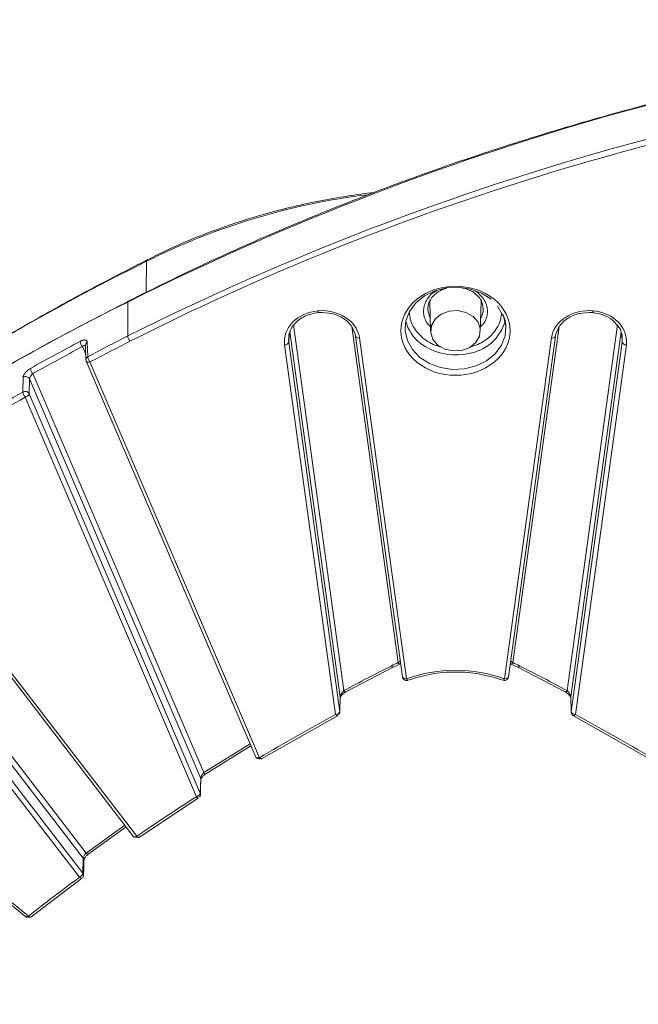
# Model space of a CAD drawing. Header units: millimetres. Extents: x 0 to 420, y 0 to 297.
# Tile 21 of 41: x 297 to 316, y 153 to 183. Entities that reach past the tile are written whole.
import ezdxf

# ---------------------------------------------------------------- set-up
doc = ezdxf.new("R2010")
doc.units = ezdxf.units.MM

msp = doc.modelspace()

# ---------------------------------------------------------------- linework, layer by layer
at = {"color": 8, "linetype": 'Continuous', "lineweight": 15}
for p, q in [((301.07104903, 175.61461387), (301.05591436, 174.68561955)), ((310.94546459, 174.6722124), (310.84031742, 174.73056347)), ((309.49767095, 174.40022843), (309.50385666, 174.38667714)), ((311.03917547, 174.37755404), (311.05495288, 174.41234399)), ((305.44690178, 173.72123369), (306.94969047, 162.83052817)), ((308.56504483, 163.66353194), (307.18447212, 173.66854222)), ((311.98238638, 163.66353086), (313.36295909, 173.66854114)), ((315.10052746, 173.72123745), (313.59773547, 162.83052709)), ((305.30883924, 173.20792297), (305.31548791, 173.42985271)), ((305.33935093, 173.51833015), (306.83977149, 162.64474375)), ((313.70765841, 162.64474805), (315.20808095, 173.51832746)), ((315.23859395, 173.20792351), (315.23194396, 173.42985432)), ((299.15874872, 173.07371505), (299.25842503, 172.84110743)), ((304.15553881, 161.24156636), (302.77317354, 160.38843756)), ((300.42608667, 158.82142153), (299.26750932, 157.99437148))]:
    msp.add_line(p, q, dxfattribs=at)
at = {"color": 7, "linetype": 'Continuous', "lineweight": 15}
for p, q in [((300.51000566, 174.40255337), (300.51000566, 173.39103974)), ((309.50678587, 174.42646286), (309.53385732, 173.53149271)), ((311.01358312, 173.53149055), (311.04057027, 174.4237596)), ((311.04028183, 174.41426623), (311.04864534, 174.42697598)), ((311.52249578, 174.28342955), (311.67777399, 174.0246526)), ((307.29237003, 173.38597634), (308.69259832, 163.23852879)), ((308.81606092, 163.18606482), (307.41619616, 173.33090117)), ((313.13123374, 173.33090224), (311.73136634, 163.18606697)), ((311.85497251, 163.23954294), (313.25506184, 173.38597796)), ((299.30675956, 173.20408977), (299.31815435, 172.77461498)), ((305.18464368, 173.12559482), (306.70325258, 162.12025043)), ((306.82744222, 162.20257482), (305.30883924, 173.20792297)), ((315.23859395, 173.20792351), (313.71998636, 162.20257804)), ((313.84418259, 162.12025043), (315.3627849, 173.1255916)), ((299.26978097, 172.64266715), (304.32401293, 160.84842106)), ((304.43581272, 160.83272414), (299.38597357, 172.61671549)), ((297.38602263, 171.72265813), (297.39728375, 172.16446894)), ((297.57484677, 171.67102054), (297.58608944, 172.11282059)), ((302.68317422, 160.21857421), (297.58608944, 172.11282059)), ((302.77317354, 160.38843756), (297.68171373, 172.26955611)), ((297.45687643, 171.56641054), (302.55425886, 159.67146511)), ((302.67222921, 159.77607511), (297.57484677, 171.67102054)), ((292.76337473, 168.77924848), (300.69650612, 158.47000541)), ((300.78099475, 158.49301274), (292.86374679, 168.78161186)), ((299.26750932, 157.99437148), (291.31900585, 168.32359143)), ((299.1849015, 157.83900959), (291.23198364, 168.17395917)), ((299.17499172, 157.39619861), (291.22183827, 167.7314524)), ((291.11601428, 167.60625587), (299.0691623, 157.27099791)), ((287.03641502, 164.61537811), (297.47670026, 156.09045912)), ((297.55575721, 156.11511938), (287.11547197, 164.64003837)), ((308.41711071, 163.52848972), (308.61166188, 163.62037362)), ((311.90886384, 163.63007755), (311.93191421, 163.62134902)), ((311.93576538, 163.62037147), (312.13031919, 163.52849188)), ((307.0044682, 162.79114458), (308.41711071, 163.52848972)), ((312.13031919, 163.52849188), (313.54296169, 162.79114458)), ((306.83977544, 162.64474913), (306.82744222, 162.20257482)), ((313.71998504, 162.20257912), (313.70765841, 162.64474805)), ((304.4947946, 160.79559035), (306.75843597, 162.08107333)), ((313.78899656, 162.08107118), (316.0526353, 160.79558604)), ((302.83498321, 160.35294378), (304.1804634, 161.18338801)), ((302.68317422, 160.21857421), (302.67222921, 159.77607511)), ((300.84624465, 158.4596569), (302.61644522, 159.63619501)), ((302.67232799, 159.77998222), (302.66839779, 159.78969952)), ((299.33541184, 157.96278149), (300.46580349, 158.76980226)), ((300.68274122, 158.48947654), (300.67517059, 158.50962025)), ((299.1849015, 157.83900959), (299.17499172, 157.39619861)), ((299.2040309, 157.7826642), (299.20374509, 157.77776118)), ((297.62671143, 156.08569206), (299.13742307, 157.23965311))]:
    msp.add_line(p, q, dxfattribs=at)
at = {"color": 7, "linetype": 'Continuous', "lineweight": 15, "flags": 128}
for points in [[(308.77371717, 173.61920869), (308.79828549, 173.83935311), (308.90586466, 174.12125242), (309.09293872, 174.37393748), (309.34863838, 174.58272669), (309.65809635, 174.73548029), (310.00333238, 174.82332307), (310.36428523, 174.84115253), (310.71996776, 174.78792602), (311.04972206, 174.66674568), (311.33437464, 174.48464663)], [(310.7970438, 173.97372651), (310.58649461, 174.09410402), (310.33822202, 174.14842427), (310.08217003, 174.13013236), (309.84921913, 174.04143298), (309.66747139, 173.89302853), (309.55884842, 173.70281891), (309.53644671, 173.49374202), (309.60297156, 173.29101731), (309.75039531, 173.1190953), (309.96094516, 172.99871725), (310.2092171, 172.94439754), (310.46526974, 172.96268891), (310.69821537, 173.05138399), (310.87996312, 173.19978845), (310.98859135, 173.39000236), (311.0109924, 173.5990798), (310.94446821, 173.80180397), (310.7970438, 173.97372651)], [(299.2507464, 173.13111157), (299.25589226, 172.93677949), (299.26212012, 172.70162818)], [(311.98238638, 163.66353086), (311.97087107, 163.64736545), (311.95979567, 163.63459373), (311.9495935, 163.62570722), (311.94064651, 163.6210458), (311.93330638, 163.62079345), (311.93233041, 163.62115557)], [(306.94969047, 162.83052817), (306.96309053, 162.81527796), (306.97597825, 162.80339027), (306.98785049, 162.7953125), (306.99826076, 162.79136412), (307.00680208, 162.79169466), (307.00937041, 162.79287265)], [(313.59773547, 162.83052709), (313.58433804, 162.81527904), (313.57145428, 162.80339027), (313.55957809, 162.79531143), (313.54916913, 162.79136197), (313.54062913, 162.79169358), (313.53818329, 162.7927974)], [(302.67798225, 159.72821722), (302.68293582, 159.9284342), (302.68892989, 160.17071202)], [(302.69018771, 160.18434561), (302.68915512, 160.17204021), (302.68893911, 160.17076472)], [(299.19383663, 157.33497493), (299.19832263, 157.5353371), (299.20374904, 157.77778377)], [(299.3421448, 157.96628376), (299.34468547, 157.96876837), (299.34482508, 157.96893609)]]:
    msp.add_lwpolyline(points, dxfattribs=at)
at = {"color": 8, "linetype": 'Continuous', "lineweight": 15, "flags": 128}
for points in [[(300.52370042, 174.42732736), (300.52151471, 174.42690793), (300.51535403, 174.42275382), (300.51146993, 174.41453197), (300.51000566, 174.40255337)], [(309.52216486, 173.91800262), (309.45504929, 174.11253718), (309.44874373, 174.20164901)], [(311.68149476, 174.04140458), (311.7057944, 173.98295833), (311.77098042, 173.6925285), (311.74914506, 173.39779576), (311.64156523, 173.11589699), (311.45449184, 172.8632114), (311.19879217, 172.65442219), (310.88933355, 172.50166912), (310.54409818, 172.4138258), (310.18314532, 172.39599634), (309.82746214, 172.44922339), (309.49770783, 172.57040373), (309.21305526, 172.75250278), (308.99004246, 172.98493322), (308.8416355, 173.25419108), (308.77645013, 173.54462037), (308.77371717, 173.61920869)], [(315.22463807, 173.46236371), (315.24133349, 173.36762456), (315.23859395, 173.20792351)], [(306.83977149, 162.64474375), (306.84052486, 162.63087464), (306.84008891, 162.62459934)], [(313.70765841, 162.64474805), (313.70690898, 162.63087572), (313.70841837, 162.61750992)], [(302.77317354, 160.38843756), (302.78815148, 160.3741101), (302.8025499, 160.36310535), (302.81581693, 160.35584171), (302.82744815, 160.3526085), (302.83699572, 160.35352839), (302.84087719, 160.35554389)], [(299.26750932, 157.99437148), (299.28380566, 157.98094633), (299.29947902, 157.97081055), (299.3139209, 157.96435135), (299.32657418, 157.96181504), (299.33696601, 157.9633103), (299.3421448, 157.96628376)], [(297.55575721, 156.11511938), (297.53870354, 156.10254922), (297.52228735, 156.09316198), (297.50713555, 156.08731688), (297.49380661, 156.08522692), (297.48280629, 156.08696956), (297.47670026, 156.09045912)]]:
    msp.add_lwpolyline(points, dxfattribs=at)
at = {"color": 7, "linetype": 'Continuous', "lineweight": 15}
for centre, radius, start, end in [((336.95070096, 101.55620625), 81.4525295, 94.2203313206, 116.5760752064), ((336.95070096, 100.54469263), 81.4525295, 94.2203313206, 116.5760752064), ((301.11870348, 175.62271834), 0.04833869, 125.594357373, 189.651802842), ((333.47672952, 110.13824589), 73.05671011, 116.3318101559, 142.134271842), ((333.35547066, 108.03832116), 74.04752452, 116.3320606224, 142.1340213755), ((309.92640169, 174.09981606), 1.15969516, 193.196889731, 232.039689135), ((310.45655674, 174.195461), 1.34281187, 278.789120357, 344.431300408), ((338.42084505, 98.63037012), 83.82356153, 116.8893855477, 117.8065693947), ((300.82580324, 173.42901086), 0.31807219, 186.856260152, 218.231915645), ((305.97430222, 173.29908549), 0.67167818, 163.450575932, 187.800458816), ((307.33839403, 173.3932305), 0.04659218, 188.957095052, 220.648721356), ((313.20904095, 173.39323582), 0.04658969, 319.345251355, 351.037807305), ((337.96651478, 100.06483716), 82.85341785, 117.9832560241, 119.1480910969), ((299.3950594, 173.26946161), 0.30685412, 187.120102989, 219.636450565), ((305.19252107, 173.2485527), 0.12320995, 266.334309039, 340.74578519), ((315.35492122, 173.24856178), 0.12322136, 199.25657108, 273.658963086), ((297.90487558, 172.46422357), 0.29613617, 187.415006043, 221.098682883), ((297.46619583, 172.04546073), 0.13752029, 29.328595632, 120.073125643), ((336.87116824, 101.40910699), 80.64162819, 119.3167423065, 123.1398291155), ((308.63480389, 163.6921248), 0.0753915, 202.287755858, 252.125061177)]:
    msp.add_arc(centre, radius, start, end, dxfattribs=at)
at = {"color": 8, "linetype": 'Continuous', "lineweight": 15}
for centre, radius, start, end in [((310.05795154, 157.6890512), 20.05218725, 96.842241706, 116.626697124), ((310.52626107, 174.19854866), 0.57245972, 330.656403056, 359.731150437), ((307.39251999, 173.46330438), 0.13450343, 228.299709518, 280.138396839), ((313.15491515, 173.46328013), 0.13447942, 259.857502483, 311.706408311), ((299.34674627, 173.11609394), 0.09665507, 114.437807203, 190.333165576), ((310.2745779, 174.56760264), 1.7427342, 232.474581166, 282.835669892), ((308.43697414, 163.60836568), 0.08230672, 208.546444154, 256.037534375), ((312.11045986, 163.60836038), 0.08230058, 283.960586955, 331.455434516), ((302.60619788, 160.18496879), 0.08399215, 359.574889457, 23.584552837), ((299.116657, 157.78442048), 0.08739155, 358.848466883, 38.656487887)]:
    msp.add_arc(centre, radius, start, end, dxfattribs=at)
at = {"color": 7, "linetype": 'Continuous', "lineweight": 15}
for points, knots in [([(330.95918141, 182.80927408), (330.15711578, 182.74043556), (328.61947767, 182.6084654), (326.42414428, 182.34318271), (324.4365567, 182.0567408), (322.65595011, 181.75811287), (321.08789949, 181.46258335), (319.72773719, 181.18101679), (318.57067376, 180.92287675), (317.55348509, 180.68188786), (316.54425695, 180.43016782), (315.41817666, 180.13378679), (314.10364451, 179.76596287), (312.60954778, 179.318776), (310.94135141, 178.78198464), (309.11843111, 178.14850246), (307.15032193, 177.40816593), (305.04912518, 176.54863942), (302.81127046, 175.55857296), (301.30470228, 174.8135515), (300.52368066, 174.42732414)], [0, 0, 0, 0, 0.0746575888, 0.1431258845, 0.2054052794, 0.261495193, 0.3113954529, 0.354380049, 0.3913941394, 0.422437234, 0.4524314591, 0.4890863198, 0.5319650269, 0.5810676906, 0.6363938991, 0.6979439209, 0.7644530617, 0.8369654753, 0.9154810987, 1, 1, 1, 1]), ([(307.85591357, 177.66356433), (307.85449921, 177.66342805), (307.5843273, 177.63739561), (307.03051586, 177.55566961), (306.18545903, 177.41079182), (305.3109065, 177.21805597), (304.42146804, 176.9812144), (303.52718976, 176.69825555), (302.63765974, 176.36777774), (301.82084108, 176.02315691), (301.31555833, 175.77001169), (301.09246621, 175.65824317)], [0, 0, 0, 0, 0.0005897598, 0.1126567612, 0.2327917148, 0.3581142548, 0.487467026, 0.6199297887, 0.7548530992, 0.8917628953, 1, 1, 1, 1]), ([(301.09287385, 175.65771028), (300.59613923, 175.40437238), (299.45659807, 174.82319896), (297.71489139, 173.85997321), (295.86137348, 172.77743283), (294.04449557, 171.64756592), (292.26488291, 170.47306065), (290.5248706, 169.25432324), (288.82623965, 167.99242196), (287.17083702, 166.68829491), (285.56040755, 165.342976), (283.99666003, 163.9575061), (282.48119922, 162.53299582), (281.0157386, 161.07049555), (279.60132512, 159.57141443), (278.24123873, 158.03600953), (276.97402113, 156.52134155), (276.18972068, 155.50357798), (275.81798766, 155.02119101)], [0, 0, 0, 0, 0.0487366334, 0.1118049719, 0.1750139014, 0.2383532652, 0.301814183, 0.3653891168, 0.429071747, 0.4928571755, 0.5567408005, 0.6207191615, 0.6847893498, 0.7489492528, 0.8131973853, 0.8775326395, 0.941954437, 1, 1, 1, 1]), ([(311.42276342, 174.48465906), (310.78858629, 175.00249056), (309.75884351, 175.00249056), (308.49048926, 173.96682755), (308.49048926, 173.12600054), (309.12466638, 172.60816904)], [0, 0, 0, 0, 0.5, 0.5, 1, 1, 1, 1]), ([(309.44871607, 174.19586412), (309.45269264, 174.24447164), (309.4603284, 174.33780712), (309.53458703, 174.50542962), (309.68496773, 174.66713923), (309.86860067, 174.77730733), (309.97955546, 174.79919051), (310.00419836, 174.80405073)], [0, 0, 0, 0, 0.1913164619, 0.3673631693, 0.6726532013, 0.9272967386, 1, 1, 1, 1]), ([(310.42426613, 174.83457175), (310.51390551, 174.81433579), (310.66276096, 174.78073188), (310.83839825, 174.67848868), (310.91291866, 174.60236068), (310.9507988, 174.56366338)], [0, 0, 0, 0, 0.4267011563, 0.7085813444, 1, 1, 1, 1]), ([(309.12466638, 172.60816904), (309.75884351, 172.09033753), (310.78858629, 172.09033753), (312.05694054, 173.12600054), (312.05694054, 173.96682755), (311.42276342, 174.48465906)], [0, 0, 0, 0, 0.5, 0.5, 1, 1, 1, 1]), ([(310.9507988, 174.56366338), (310.95493938, 174.55989014), (311.0091583, 174.51048127), (311.07446275, 174.38488018), (311.09035794, 174.2609933), (311.09871448, 174.19586251)], [0, 0, 0, 0, 0.0377340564, 0.4941098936, 1, 1, 1, 1]), ([(300.52368066, 174.42732414), (299.75606367, 174.0294956), (298.28445985, 173.26681578), (296.23038471, 172.10052781), (294.39893108, 170.99803637), (292.7838513, 169.96804551), (291.45786387, 169.0794443), (290.38534724, 168.33164888), (289.53408625, 167.71970187), (288.79585516, 167.17452233), (288.12451351, 166.66701367), (287.37661716, 166.08903724), (286.46931463, 165.36790286), (285.36686507, 164.45905018), (284.13149734, 163.39674687), (282.77533286, 162.17268699), (281.32065219, 160.78857274), (279.7900098, 159.23417717), (278.59515683, 157.96514476), (277.93746837, 157.19529265), (277.785042, 157.01687115)], [0, 0, 0, 0, 0.0869265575, 0.1666475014, 0.2391622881, 0.3044705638, 0.3625722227, 0.4031680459, 0.4393147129, 0.4710118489, 0.4983389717, 0.5267891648, 0.5694688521, 0.6193952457, 0.6765685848, 0.7409888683, 0.8126559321, 0.8900971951, 0.974528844, 1, 1, 1, 1]), ([(314.3726725, 174.13928887), (314.0767716, 174.16651236), (313.77972238, 174.0966341), (313.31410539, 173.79343849), (313.16457294, 173.57251636), (313.13123292, 173.33090119)], [0, 0, 0, 0, 0.5, 0.5, 1, 1, 1, 1]), ([(306.17465793, 174.13927973), (305.87875702, 174.11205624), (305.60819843, 173.98995689), (305.23688127, 173.60976162), (305.15130287, 173.36720881), (305.18464289, 173.12559364)], [0, 0, 0, 0, 0.5, 0.5, 1, 1, 1, 1]), ([(305.32475429, 173.43532365), (305.33369209, 173.47754241), (305.35584293, 173.58217449), (305.45565004, 173.73259271), (305.60143149, 173.87405033), (305.76230499, 173.97223937), (305.92187839, 174.03607148), (306.09538197, 174.08165802), (306.22477203, 174.08831612), (306.30037085, 174.09220626)], [0, 0, 0, 0, 0.1188967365, 0.294665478, 0.458582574, 0.6131537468, 0.7248801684, 0.8392555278, 1, 1, 1, 1]), ([(306.18865135, 174.10877093), (306.18858731, 174.09031831), (306.18708477, 174.0831754), (306.18185031, 174.0945877), (306.17832737, 174.11268728), (306.17465793, 174.13927973)], [0, 0, 0, 0, 0.5, 0.5, 1, 1, 1, 1]), ([(306.18551213, 174.08732926), (306.32059308, 174.08696981), (306.59012136, 174.0862526), (306.9491661, 173.92649038), (307.21692141, 173.67755354), (307.27462534, 173.46734119), (307.30342173, 173.36243751)], [0, 0, 0, 0, 0.2516612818, 0.5021420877, 0.7515506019, 1, 1, 1, 1]), ([(311.67777399, 174.0246526), (311.68645182, 174.01076619), (311.7642862, 173.88621446), (311.76927946, 173.74449431), (311.77371602, 173.6185747)], [0, 0, 0, 0, 0.1114910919, 1, 1, 1, 1]), ([(313.24400751, 173.36243912), (313.27280213, 173.46734267), (313.33050283, 173.6775558), (313.59826366, 173.92648964), (313.95730695, 174.08625382), (314.22683539, 174.08697058), (314.36191579, 174.08732979)], [0, 0, 0, 0, 0.2484480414, 0.497857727, 0.7483398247, 1, 1, 1, 1]), ([(314.36201852, 174.08732334), (314.4705989, 174.06801479), (314.68664242, 174.02959636), (314.94473814, 173.88884312), (315.04907262, 173.76070562), (315.09430421, 173.70515483)], [0, 0, 0, 0, 0.3640151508, 0.7242847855, 1, 1, 1, 1]), ([(315.09430421, 173.70515483), (315.10953111, 173.6896286), (315.19095567, 173.6066034), (315.21513147, 173.50073463), (315.23478624, 173.41466397)], [0, 0, 0, 0, 0.18700615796, 1, 1, 1, 1]), ([(299.09056988, 173.23142512), (299.09976597, 173.23608505), (299.11812985, 173.24539056), (299.14535435, 173.25612592), (299.17610265, 173.26559304), (299.20917421, 173.2717264), (299.2418993, 173.27162969), (299.26919013, 173.26464986), (299.28961913, 173.2506284), (299.30347602, 173.23082725), (299.30566358, 173.21299918), (299.30675703, 173.2040879)], [0, 0, 0, 0, 0.083531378, 0.1668057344, 0.2511415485, 0.3765892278, 0.5004219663, 0.6244803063, 0.7495895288, 0.8748334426, 1, 1, 1, 1]), ([(299.26800623, 172.65391153), (299.25949143, 172.67383915), (299.25838166, 172.69865598), (299.27710335, 172.74371896), (299.29650491, 172.76293034), (299.31815316, 172.77461483)], [0, 0, 0, 0, 0.5, 0.5, 1, 1, 1, 1]), ([(299.31815316, 172.77461483), (299.31815316, 172.75547709), (299.32529888, 172.72808817), (299.35073578, 172.66886616), (299.36798706, 172.63945416), (299.38597367, 172.61671561)], [0, 0, 0, 0, 0.5, 0.5, 1, 1, 1, 1]), ([(297.39728297, 172.1644685), (297.39783606, 172.1711314), (297.3989385, 172.18441227), (297.40524638, 172.20658052), (297.41644419, 172.23366964), (297.43460665, 172.26597647), (297.4615938, 172.30247014), (297.49400099, 172.33802698), (297.53072482, 172.37122307), (297.57025258, 172.4016292), (297.59758483, 172.41789349), (297.61121356, 172.42600338)], [0, 0, 0, 0, 0.0835837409, 0.1666037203, 0.2505980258, 0.3754569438, 0.4997780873, 0.6234197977, 0.7490449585, 0.8748658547, 1, 1, 1, 1]), ([(299.38597367, 172.61671561), (299.35542837, 172.6079882), (299.32506305, 172.60691011), (299.28149015, 172.62064894), (299.26853932, 172.6353849), (299.26800623, 172.65391153)], [0, 0, 0, 0, 0.5, 0.5, 1, 1, 1, 1]), ([(297.58608898, 172.1128194), (297.58652899, 172.13226516), (297.59751098, 172.16084381), (297.63291875, 172.2185322), (297.65722196, 172.24769157), (297.68171599, 172.26955892)], [0, 0, 0, 0, 0.5, 0.5, 1, 1, 1, 1]), ([(297.3860216, 171.72265801), (297.39965774, 171.73014648), (297.4167089, 171.73615223), (297.45498263, 171.74111484), (297.47609687, 171.73990529), (297.51526185, 171.72919453), (297.53305269, 171.71976438), (297.56009271, 171.69693989), (297.56937628, 171.68373216), (297.57484529, 171.67101885)], [0, 0, 0, 0, 0.25, 0.25, 0.5, 0.5, 0.75, 0.75, 1, 1, 1, 1]), ([(297.45687785, 171.56641161), (297.43808613, 171.58871182), (297.42006266, 171.6177034), (297.39348716, 171.6763055), (297.3860216, 171.70352028), (297.3860216, 171.72265801)], [0, 0, 0, 0, 0.5, 0.5, 1, 1, 1, 1]), ([(297.57484529, 171.67101885), (297.5743122, 171.65218759), (297.56136137, 171.630051), (297.51778847, 171.59141288), (297.48742315, 171.57513902), (297.45687785, 171.56641161)], [0, 0, 0, 0, 0.5, 0.5, 1, 1, 1, 1]), ([(308.85554857, 163.1401889), (309.08415233, 163.20940058), (309.54136075, 163.34782421), (310.27371621, 163.40171076), (311.00607118, 163.34782508), (311.46327799, 163.20940238), (311.69188133, 163.14019106)], [0, 0, 0, 0, 0.250000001, 0.500000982, 0.7500005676, 1, 1, 1, 1]), ([(308.6918686, 163.24554148), (308.69242983, 163.22691417), (308.70606436, 163.2097323), (308.75193753, 163.18776425), (308.78390587, 163.18310752), (308.81606371, 163.18606611)], [0, 0, 0, 0, 0.5, 0.5, 1, 1, 1, 1]), ([(308.69333589, 163.24132711), (308.69340696, 163.23832386), (308.69382249, 163.22076624), (308.70893785, 163.18996154), (308.73949769, 163.15545248), (308.78313617, 163.13478127), (308.8255798, 163.13021128), (308.84933899, 163.13909525), (308.85772308, 163.1422302)], [0, 0, 0, 0, 0.0406510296, 0.2376539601, 0.4449706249, 0.6583051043, 0.8794233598, 1, 1, 1, 1]), ([(311.6895132, 163.14206782), (311.69257366, 163.14046311), (311.71011824, 163.13126386), (311.74636869, 163.13195236), (311.78687001, 163.14391864), (311.81318259, 163.16224019), (311.8245102, 163.17501917), (311.82818687, 163.17916692)], [0, 0, 0, 0, 0.0673458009, 0.3860714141, 0.6661438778, 0.8916382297, 1, 1, 1, 1]), ([(311.73136609, 163.18606611), (311.76352393, 163.18310752), (311.79549227, 163.18776425), (311.84136544, 163.2097323), (311.85499997, 163.22691417), (311.8555612, 163.24554148)], [0, 0, 0, 0, 0.5, 0.5, 1, 1, 1, 1]), ([(311.82818687, 163.17916692), (311.83710644, 163.19245187), (311.85000376, 163.21166134), (311.85376807, 163.23422424), (311.85492904, 163.24118301)], [0, 0, 0, 0, 0.6915836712, 1, 1, 1, 1]), ([(306.94969269, 162.83052996), (306.92259344, 162.80236309), (306.89585867, 162.76794783), (306.8539611, 162.69855332), (306.84031391, 162.66565307), (306.83977341, 162.64474525)], [0, 0, 0, 0, 0.5, 0.5, 1, 1, 1, 1]), ([(306.84016135, 162.62529086), (306.84023922, 162.62712505), (306.84040175, 162.63095287), (306.84574418, 162.64420126), (306.85650015, 162.66257382), (306.87396927, 162.6859023), (306.89868608, 162.71254611), (306.93020808, 162.74064191), (306.96779544, 162.76886863), (306.99521835, 162.78470244), (307.00945602, 162.79292317)], [0, 0, 0, 0, 0.0859968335, 0.1794698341, 0.28380429, 0.401371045, 0.5327611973, 0.6759888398, 0.831777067, 1, 1, 1, 1]), ([(313.53797124, 162.79292317), (313.55680991, 162.78173587), (313.59660091, 162.75810608), (313.6430073, 162.71886288), (313.67457336, 162.68526273), (313.69302648, 162.66046438), (313.7054175, 162.63800152), (313.7066513, 162.62952115), (313.70726723, 162.62528764)], [0, 0, 0, 0, 0.225629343, 0.476573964, 0.607652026, 0.7396936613, 0.8700519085, 1, 1, 1, 1]), ([(313.70765639, 162.64474525), (313.70712347, 162.66535969), (313.69326544, 162.69887838), (313.6518475, 162.76750165), (313.62450316, 162.80270941), (313.59773711, 162.83052996)], [0, 0, 0, 0, 0.5, 0.5, 1, 1, 1, 1]), ([(306.7032499, 162.12024842), (306.73540774, 162.12320701), (306.76737608, 162.13374605), (306.81324925, 162.16415495), (306.82688378, 162.18384563), (306.82744501, 162.20257621)], [0, 0, 0, 0, 0.5, 0.5, 1, 1, 1, 1]), ([(306.80007311, 162.11335038), (306.80861175, 162.12666381), (306.82153327, 162.14681099), (306.82860077, 162.17702958), (306.82715964, 162.19173262), (306.8265084, 162.19837678)], [0, 0, 0, 0, 0.5163989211, 0.7814655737, 1, 1, 1, 1]), ([(313.72303015, 162.16893665), (313.72184837, 162.17251702), (313.71825066, 162.18341675), (313.71928906, 162.19488015), (313.71998636, 162.20257804)], [0, 0, 0, 0, 0.3284815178, 1, 1, 1, 1]), ([(313.71998479, 162.20257621), (313.72054602, 162.18384563), (313.73418055, 162.16415495), (313.78005372, 162.13374605), (313.81202206, 162.12320701), (313.8441799, 162.12024842)], [0, 0, 0, 0, 0.5, 0.5, 1, 1, 1, 1]), ([(313.72080954, 162.1887853), (313.72080216, 162.18130012), (313.72078036, 162.15918029), (313.73704986, 162.12465713), (313.76020875, 162.09532585), (313.77997716, 162.08682043), (313.78560373, 162.08439957)], [0, 0, 0, 0, 0.1714920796, 0.5067847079, 0.8596189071, 1, 1, 1, 1]), ([(306.77240897, 162.10738592), (306.77220367, 162.09776082), (306.77198954, 162.0877221), (306.76672025, 162.08609887), (306.76650314, 162.08603199)], [0, 0, 0, 0, 0.9587976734, 1, 1, 1, 1]), ([(313.78563534, 162.08446625), (313.78370033, 162.08480705), (313.77634425, 162.08610265), (313.77558314, 162.09835651), (313.77502224, 162.10738699)], [0, 0, 0, 0, 0.2630491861, 1, 1, 1, 1]), ([(304.31784306, 160.86991746), (304.31837615, 160.85139083), (304.33132698, 160.83665486), (304.37489988, 160.82291604), (304.4052652, 160.82399413), (304.4358105, 160.83272153)], [0, 0, 0, 0, 0.5, 0.5, 1, 1, 1, 1]), ([(304.46399052, 160.80661114), (304.45907522, 160.80517801), (304.44395702, 160.80077008), (304.4143542, 160.80245249), (304.37768325, 160.81151851), (304.3524142, 160.82515019), (304.34275592, 160.83572863), (304.34202676, 160.83652727)], [0, 0, 0, 0, 0.1151459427, 0.3541589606, 0.6401046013, 0.9728291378, 1, 1, 1, 1]), ([(302.77317463, 160.38843871), (302.75053765, 160.36370886), (302.72766516, 160.33141874), (302.69417303, 160.2688009), (302.68359216, 160.2383199), (302.68317315, 160.21857178)], [0, 0, 0, 0, 0.5, 0.5, 1, 1, 1, 1]), ([(302.69019298, 160.18440153), (302.69047885, 160.18611472), (302.69107659, 160.189697), (302.69593939, 160.20244477), (302.70524132, 160.22044794), (302.72022055, 160.24367967), (302.74180382, 160.27084704), (302.76989272, 160.30012053), (302.80358083, 160.33000242), (302.82823705, 160.34688958), (302.84096543, 160.35560731)], [0, 0, 0, 0, 0.0891290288, 0.1863692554, 0.2937887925, 0.4123296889, 0.5419192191, 0.6831504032, 0.8364314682, 1, 1, 1, 1]), ([(302.67222821, 159.77607409), (302.67170732, 159.77147275), (302.67065396, 159.76216784), (302.66378842, 159.74703405), (302.65284432, 159.73128408), (302.63460165, 159.71257649), (302.60257497, 159.68947133), (302.57203964, 159.67809222), (302.55426077, 159.67146685)], [0, 0, 0, 0, 0.1197174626, 0.2420953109, 0.3688317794, 0.501306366, 0.7096409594, 1, 1, 1, 1]), ([(302.65108466, 159.66456936), (302.65960376, 159.67788312), (302.6724957, 159.69803083), (302.67950469, 159.72743945), (302.67818752, 159.74132886), (302.67763454, 159.74715998)], [0, 0, 0, 0, 0.5305803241, 0.8029262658, 1, 1, 1, 1]), ([(300.81543136, 158.46732561), (300.81372411, 158.46668314), (300.8029621, 158.46263316), (300.77863079, 158.46189596), (300.74694268, 158.46392321), (300.72813834, 158.47261758), (300.7197962, 158.47647465)], [0, 0, 0, 0, 0.0562377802, 0.3545066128, 0.7136409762, 1, 1, 1, 1]), ([(300.84511064, 158.46163452), (300.84897953, 158.46236111), (300.85937575, 158.46431357), (300.86074329, 158.47834969), (300.86160191, 158.48716235)], [0, 0, 0, 0, 0.3721435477, 1, 1, 1, 1]), ([(299.26751091, 157.9943737), (299.24622635, 157.97277195), (299.22502644, 157.94362165), (299.19453261, 157.88635528), (299.18527659, 157.85824053), (299.1849012, 157.83900926)], [0, 0, 0, 0, 0.5, 0.5, 1, 1, 1, 1]), ([(299.20405065, 157.7833213), (299.20430336, 157.78562994), (299.2048326, 157.79046496), (299.20935057, 157.80464063), (299.21790412, 157.82394989), (299.23164717, 157.84846113), (299.25140138, 157.87704113), (299.27714328, 157.90786997), (299.30804417, 157.93937915), (299.33060634, 157.95718172), (299.34223041, 157.96635365)], [0, 0, 0, 0, 0.0912234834, 0.1910504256, 0.3006233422, 0.4202693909, 0.5498267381, 0.6897228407, 0.8401445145, 1, 1, 1, 1]), ([(299.17498981, 157.39619587), (299.17451915, 157.39149196), (299.17356498, 157.38195548), (299.16735447, 157.36554678), (299.15751117, 157.34788731), (299.14112519, 157.32602844), (299.11244723, 157.29722785), (299.08504811, 157.28062415), (299.0691654, 157.27099932)], [0, 0, 0, 0, 0.120007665, 0.2432973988, 0.370278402, 0.5013008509, 0.710914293, 1, 1, 1, 1]), ([(299.1659881, 157.26410216), (299.17459049, 157.2774144), (299.18760847, 157.2975598), (299.19502275, 157.33135937), (299.19301988, 157.34965981), (299.19189919, 157.35989975)], [0, 0, 0, 0, 0.4618114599, 0.6988584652, 1, 1, 1, 1]), ([(297.59572428, 156.09056041), (297.58882059, 156.08873476), (297.57134947, 156.0841146), (297.53968518, 156.08390136), (297.50104728, 156.09158824), (297.47911378, 156.10609685), (297.46738054, 156.11385817)], [0, 0, 0, 0, 0.1560911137, 0.395019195, 0.6763681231, 1, 1, 1, 1])]:
    msp.add_open_spline(points, degree=3, knots=knots, dxfattribs=at)
for points in [[(300.57595543, 173.23217435), (309.77986157, 177.89958304), (320.1825376, 180.76460595), (330.96827808, 181.60258792)], [(307.09439999, 173.87652857), (306.85280742, 174.07379876), (306.51427247, 174.17052496), (306.1747573, 174.13928887)], [(307.41619688, 173.33090119), (307.38771898, 173.53728055), (307.27425094, 173.72967293), (307.09439999, 173.87652857)], [(315.04099001, 173.87651943), (314.86113906, 174.02337507), (314.62552024, 174.11602636), (314.37277187, 174.13927973)], [(315.36278691, 173.12559364), (315.40104108, 173.40282164), (315.28258258, 173.67924924), (315.04099001, 173.87651943)], [(297.68171599, 172.26955892), (298.17680653, 172.54568153), (298.65622393, 172.80669586), (299.15874797, 173.0737152)], [(299.38597367, 172.61671561), (299.78733869, 172.82839654), (300.17005648, 173.02633824), (300.57595543, 173.23217435)], [(292.86374881, 168.78161328), (294.35626564, 169.75652044), (295.88229789, 170.68174854), (297.45687785, 171.56641161)], [(308.56504352, 163.66353244), (308.49686512, 163.6337103), (308.43037806, 163.60235393), (308.36467335, 163.56903464)], [(312.18275645, 163.56903464), (312.11705174, 163.60235393), (312.05056468, 163.6337103), (311.98238628, 163.66353244)], [(308.36467335, 163.56903464), (307.88398141, 163.32527259), (307.42247086, 163.08440166), (306.94969269, 162.83052996)], [(311.73136609, 163.18606611), (310.80263836, 163.51983168), (309.74479144, 163.51983168), (308.81606371, 163.18606611)], [(313.59773711, 162.83052996), (313.12495894, 163.08440166), (312.66344839, 163.32527259), (312.18275645, 163.56903464)], [(306.7032499, 162.12024842), (305.93229523, 161.70213071), (305.18419844, 161.27733668), (304.4358105, 160.83272153)], [(316.1116193, 160.83272153), (315.36323136, 161.27733668), (314.61513457, 161.70213071), (313.8441799, 162.12024842)], [(304.4358105, 160.83272153), (304.47639924, 160.78716991), (304.50935215, 160.78252201), (304.50935215, 160.82234873)], [(302.55426077, 159.67146685), (301.9505224, 159.28452611), (301.36760589, 158.89713907), (300.78099611, 158.49301377)], [(299.0691654, 157.27099932), (298.55303583, 156.88927487), (298.05664443, 156.51015091), (297.55575835, 156.11511936)], [(297.55575835, 156.11511936), (297.60368683, 156.07460055), (297.64259869, 156.07403866), (297.64259869, 156.11386538)]]:
    msp.add_open_spline(points, degree=3, dxfattribs=at)
at = {"color": 8, "linetype": 'Continuous', "lineweight": 15}
for points, knots in [([(309.71999887, 174.73771526), (309.67917225, 174.71730924), (309.53650904, 174.64600314), (309.41372378, 174.47430913), (309.33638906, 174.28256361), (309.31703824, 174.1233563), (309.33773459, 173.96584644), (309.39476945, 173.80201396), (309.4824896, 173.71097289), (309.52991527, 173.66175178)], [0, 0, 0, 0, 0.0950627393, 0.3321841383, 0.4612929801, 0.590221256, 0.7193249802, 0.8482538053, 1, 1, 1, 1]), ([(311.01752582, 173.66176415), (311.06495117, 173.71098747), (311.15272882, 173.80209293), (311.20966427, 173.96586798), (311.23058528, 174.12369385), (311.21027241, 174.28191899), (311.13742332, 174.47800611), (311.02092848, 174.59586494), (310.94546459, 174.6722124)], [0, 0, 0, 0, 0.1676753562, 0.3103435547, 0.4528174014, 0.5954891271, 0.737962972, 1, 1, 1, 1]), ([(308.90479387, 174.07472671), (308.90954016, 174.01490142), (308.92033953, 173.8787794), (309.02559687, 173.61102569), (309.19302736, 173.44033039), (309.30144247, 173.32980124)], [0, 0, 0, 0, 0.2165354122, 0.492688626, 1, 1, 1, 1]), ([(310.6901324, 173.05969486), (310.73375233, 173.07004293), (310.94253377, 173.11957271), (311.26898467, 173.31390409), (311.5187583, 173.61312365), (311.62820595, 173.88069601), (311.63876088, 174.01940636), (311.64350596, 174.08176503)], [0, 0, 0, 0, 0.0812099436, 0.3887014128, 0.6961972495, 0.8634223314, 1, 1, 1, 1]), ([(314.36174391, 174.08921187), (314.36209424, 174.08884707), (314.36340131, 174.08748602), (314.36730132, 174.10378109), (314.37088251, 174.12745359), (314.37267311, 174.13928988)], [0, 0, 0, 0, 0.154753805, 0.5773753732, 1, 1, 1, 1]), ([(309.30144247, 173.32980124), (309.4348708, 173.2364764), (309.60231613, 173.11935877), (309.8105054, 173.07072825), (309.85279964, 173.06084882)], [0, 0, 0, 0, 0.7968471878, 1, 1, 1, 1]), ([(299.15874872, 173.07371505), (299.17283596, 173.08395019), (299.19706177, 173.10155154), (299.22345973, 173.11027842), (299.23910099, 173.10958036), (299.24722962, 173.10662132), (299.24960726, 173.10273828), (299.25004735, 173.10201955)], [0, 0, 0, 0, 0.3677500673, 0.6324189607, 0.8019425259, 0.9633403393, 1, 1, 1, 1]), ([(308.62905799, 163.69898551), (308.62215627, 163.69701841), (308.60208853, 163.69129876), (308.57972021, 163.67453216), (308.56504483, 163.66353194)], [0, 0, 0, 0, 0.3439211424, 1, 1, 1, 1]), ([(311.98238638, 163.66353086), (311.9677393, 163.67450943), (311.94537542, 163.69127205), (311.92530028, 163.69701552), (311.91837322, 163.69899734)], [0, 0, 0, 0, 0.65494374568, 1, 1, 1, 1]), ([(308.81606092, 163.18606482), (308.8225692, 163.17515641), (308.83558573, 163.15333963), (308.84964838, 163.13935458), (308.85423378, 163.14164161), (308.85540237, 163.14222446)], [0, 0, 0, 0, 0.4269845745, 0.8539673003, 1, 1, 1, 1]), ([(311.69202489, 163.14222231), (311.69319545, 163.14164022), (311.69778812, 163.13935639), (311.7118444, 163.15333977), (311.72485906, 163.17515796), (311.73136634, 163.18606697)], [0, 0, 0, 0, 0.1460512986, 0.5730288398, 1, 1, 1, 1]), ([(306.82744222, 162.20257482), (306.82828447, 162.19106739), (306.82926232, 162.17770723), (306.8237381, 162.16543727), (306.82297202, 162.16373571)], [0, 0, 0, 0, 0.8613233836, 1, 1, 1, 1]), ([(306.76650314, 162.08603199), (306.7622553, 162.08334756), (306.75356886, 162.07785816), (306.73028745, 162.09032718), (306.71226417, 162.11027605), (306.70325258, 162.12025043)], [0, 0, 0, 0, 0.3236461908, 0.6618247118, 1, 1, 1, 1]), ([(313.84418259, 162.12025043), (313.83520052, 162.11033658), (313.81723736, 162.09050995), (313.79602472, 162.07855331), (313.78855785, 162.08280295), (313.78563534, 162.08446625)], [0, 0, 0, 0, 0.3783677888, 0.756694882, 1, 1, 1, 1]), ([(302.61538364, 159.63818232), (302.61334514, 159.63714189), (302.60609861, 159.63344333), (302.58421, 159.64377983), (302.56424255, 159.6622367), (302.55425886, 159.67146511)], [0, 0, 0, 0, 0.1636756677, 0.5818389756, 1, 1, 1, 1]), ([(302.67222921, 159.77607511), (302.67633224, 159.76367922), (302.68179772, 159.74716721), (302.67773359, 159.73077434), (302.67672048, 159.72668791)], [0, 0, 0, 0, 0.7507192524, 1, 1, 1, 1]), ([(300.78099475, 158.49301274), (300.7672173, 158.4869882), (300.73966113, 158.47493858), (300.70587884, 158.47417646), (300.6859886, 158.47986227), (300.68305012, 158.48856202), (300.68274122, 158.48947654)], [0, 0, 0, 0, 0.3207561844, 0.6415424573, 0.9623186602, 1, 1, 1, 1]), ([(300.78099475, 158.49301274), (300.7914258, 158.48407408), (300.81228772, 158.46619693), (300.83525943, 158.45650326), (300.84289935, 158.46048271), (300.84511064, 158.46163452)], [0, 0, 0, 0, 0.41540078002, 0.83079433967, 1, 1, 1, 1]), ([(299.14669308, 157.2456551), (299.14034204, 157.23819511), (299.1295858, 157.236621), (299.10198704, 157.24564319), (299.08576183, 157.25603768), (299.0691654, 157.27099932)], [0, 0, 0, 0, 0.5, 0.5, 1, 1, 1, 1]), ([(299.17499172, 157.39619861), (299.17942234, 157.38944191), (299.18761159, 157.37695333), (299.19383046, 157.35784794), (299.19321404, 157.34604764), (299.19293574, 157.34072003)], [0, 0, 0, 0, 0.3926841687, 0.7258089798, 1, 1, 1, 1])]:
    msp.add_open_spline(points, degree=3, knots=knots, dxfattribs=at)

doc.saveas('drawing.dxf')
